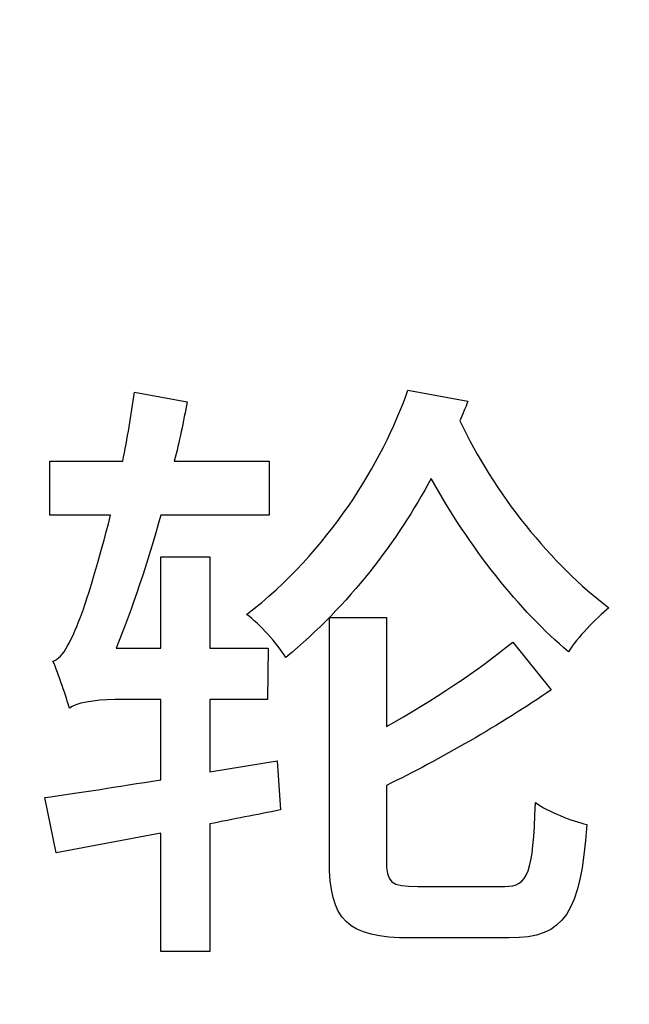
# Model space of a CAD drawing. Header units: millimetres. Extents: x 7146 to 9108, y -1574 to -663.
# Tile 110 of 256: x 7356.6 to 7359.32, y -1181.07 to -1176.67. Entities that reach past the tile are written whole.
import ezdxf

# ---------------------------------------------------------------- set-up
doc = ezdxf.new("R2010")
doc.units = ezdxf.units.MM
doc.header["$LTSCALE"] = 3

msp = doc.modelspace()

# ---------------------------------------------------------------- linework, layer by layer
at = {"linetype": 'Continuous', "lineweight": 30}
for points, knots in [([(7350.6869, -1166.7697), (7350.6869, -1166.7697), (7367.987, -1166.7697), (7367.987, -1166.7697), (7367.987, -1166.7697), (7368.812, -1166.7697), (7369.487, -1167.4447), (7369.487, -1168.2697), (7369.487, -1168.2697), (7369.487, -1168.2697), (7369.487, -1183.9697), (7369.487, -1183.9697), (7369.487, -1183.9697), (7369.487, -1184.7947), (7368.812, -1185.4697), (7367.987, -1185.4697), (7367.987, -1185.4697), (7367.987, -1185.4697), (7350.6869, -1185.4697), (7350.6869, -1185.4697), (7350.6869, -1185.4697), (7349.862, -1185.4697), (7349.187, -1184.7947), (7349.187, -1183.9697), (7349.187, -1183.9697), (7349.187, -1183.9697), (7349.187, -1168.2697), (7349.187, -1168.2697), (7349.187, -1168.2697), (7349.187, -1167.4447), (7349.862, -1166.7697), (7350.6869, -1166.7697)], [0, 0, 0, 0, 0.111111, 0.111111, 0.111111, 0.111111, 0.222222, 0.222222, 0.222222, 0.222222, 0.333333, 0.333333, 0.333333, 0.333333, 0.444444, 0.444444, 0.444444, 0.444444, 0.555556, 0.555556, 0.555556, 0.555556, 0.666667, 0.666667, 0.666667, 0.666667, 0.777778, 0.777778, 0.777778, 0.777778, 1, 1, 1, 1]), ([(7350.6869, -1166.7697), (7350.6869, -1166.7697), (7367.987, -1166.7697), (7367.987, -1166.7697), (7367.987, -1166.7697), (7368.812, -1166.7697), (7369.487, -1167.4447), (7369.487, -1168.2697), (7369.487, -1168.2697), (7369.487, -1168.2697), (7369.487, -1183.9697), (7369.487, -1183.9697), (7369.487, -1183.9697), (7369.487, -1184.7947), (7368.812, -1185.4697), (7367.987, -1185.4697), (7367.987, -1185.4697), (7367.987, -1185.4697), (7350.6869, -1185.4697), (7350.6869, -1185.4697), (7350.6869, -1185.4697), (7349.862, -1185.4697), (7349.187, -1184.7947), (7349.187, -1183.9697), (7349.187, -1183.9697), (7349.187, -1183.9697), (7349.187, -1168.2697), (7349.187, -1168.2697), (7349.187, -1168.2697), (7349.187, -1167.4447), (7349.862, -1166.7697), (7350.6869, -1166.7697)], [0, 0, 0, 0, 0.111111, 0.111111, 0.111111, 0.111111, 0.222222, 0.222222, 0.222222, 0.222222, 0.333333, 0.333333, 0.333333, 0.333333, 0.444444, 0.444444, 0.444444, 0.444444, 0.555556, 0.555556, 0.555556, 0.555556, 0.666667, 0.666667, 0.666667, 0.666667, 0.777778, 0.777778, 0.777778, 0.777778, 1, 1, 1, 1]), ([(7353.387, -1169.1197), (7353.387, -1169.1197), (7365.287, -1169.1197), (7365.287, -1169.1197), (7365.287, -1169.1197), (7365.8645, -1169.1197), (7366.337, -1169.5922), (7366.337, -1170.1697), (7366.337, -1170.1697), (7366.337, -1170.1697), (7366.337, -1182.0697), (7366.337, -1182.0697), (7366.337, -1182.0697), (7366.337, -1182.6472), (7365.8645, -1183.1197), (7365.287, -1183.1197), (7365.287, -1183.1197), (7365.287, -1183.1197), (7353.387, -1183.1197), (7353.387, -1183.1197), (7353.387, -1183.1197), (7352.8095, -1183.1197), (7352.337, -1182.6472), (7352.337, -1182.0697), (7352.337, -1182.0697), (7352.337, -1182.0697), (7352.337, -1170.1697), (7352.337, -1170.1697), (7352.337, -1170.1697), (7352.337, -1169.5922), (7352.8095, -1169.1197), (7353.387, -1169.1197)], [0, 0, 0, 0, 0.111111, 0.111111, 0.111111, 0.111111, 0.222222, 0.222222, 0.222222, 0.222222, 0.333333, 0.333333, 0.333333, 0.333333, 0.444444, 0.444444, 0.444444, 0.444444, 0.555556, 0.555556, 0.555556, 0.555556, 0.666667, 0.666667, 0.666667, 0.666667, 0.777778, 0.777778, 0.777778, 0.777778, 1, 1, 1, 1]), ([(7353.387, -1169.1197), (7353.387, -1169.1197), (7365.287, -1169.1197), (7365.287, -1169.1197), (7365.287, -1169.1197), (7365.8645, -1169.1197), (7366.337, -1169.5922), (7366.337, -1170.1697), (7366.337, -1170.1697), (7366.337, -1170.1697), (7366.337, -1182.0697), (7366.337, -1182.0697), (7366.337, -1182.0697), (7366.337, -1182.6472), (7365.8645, -1183.1197), (7365.287, -1183.1197), (7365.287, -1183.1197), (7365.287, -1183.1197), (7353.387, -1183.1197), (7353.387, -1183.1197), (7353.387, -1183.1197), (7352.8095, -1183.1197), (7352.337, -1182.6472), (7352.337, -1182.0697), (7352.337, -1182.0697), (7352.337, -1182.0697), (7352.337, -1170.1697), (7352.337, -1170.1697), (7352.337, -1170.1697), (7352.337, -1169.5922), (7352.8095, -1169.1197), (7353.387, -1169.1197)], [0, 0, 0, 0, 0.111111, 0.111111, 0.111111, 0.111111, 0.222222, 0.222222, 0.222222, 0.222222, 0.333333, 0.333333, 0.333333, 0.333333, 0.444444, 0.444444, 0.444444, 0.444444, 0.555556, 0.555556, 0.555556, 0.555556, 0.666667, 0.666667, 0.666667, 0.666667, 0.777778, 0.777778, 0.777778, 0.777778, 1, 1, 1, 1]), ([(7353.387, -1169.1197), (7353.387, -1169.1197), (7365.287, -1169.1197), (7365.287, -1169.1197), (7365.287, -1169.1197), (7365.8645, -1169.1197), (7366.337, -1169.5922), (7366.337, -1170.1697), (7366.337, -1170.1697), (7366.337, -1170.1697), (7366.337, -1182.0697), (7366.337, -1182.0697), (7366.337, -1182.0697), (7366.337, -1182.6472), (7365.8645, -1183.1197), (7365.287, -1183.1197), (7365.287, -1183.1197), (7365.287, -1183.1197), (7353.387, -1183.1197), (7353.387, -1183.1197), (7353.387, -1183.1197), (7352.8095, -1183.1197), (7352.337, -1182.6472), (7352.337, -1182.0697), (7352.337, -1182.0697), (7352.337, -1182.0697), (7352.337, -1170.1697), (7352.337, -1170.1697), (7352.337, -1170.1697), (7352.337, -1169.5922), (7352.8095, -1169.1197), (7353.387, -1169.1197)], [0, 0, 0, 0, 0.111111, 0.111111, 0.111111, 0.111111, 0.222222, 0.222222, 0.222222, 0.222222, 0.333333, 0.333333, 0.333333, 0.333333, 0.444444, 0.444444, 0.444444, 0.444444, 0.555556, 0.555556, 0.555556, 0.555556, 0.666667, 0.666667, 0.666667, 0.666667, 0.777778, 0.777778, 0.777778, 0.777778, 1, 1, 1, 1]), ([(7353.387, -1169.1197), (7353.387, -1169.1197), (7365.287, -1169.1197), (7365.287, -1169.1197), (7365.287, -1169.1197), (7365.8645, -1169.1197), (7366.337, -1169.5922), (7366.337, -1170.1697), (7366.337, -1170.1697), (7366.337, -1170.1697), (7366.337, -1182.0697), (7366.337, -1182.0697), (7366.337, -1182.0697), (7366.337, -1182.6472), (7365.8645, -1183.1197), (7365.287, -1183.1197), (7365.287, -1183.1197), (7365.287, -1183.1197), (7353.387, -1183.1197), (7353.387, -1183.1197), (7353.387, -1183.1197), (7352.8095, -1183.1197), (7352.337, -1182.6472), (7352.337, -1182.0697), (7352.337, -1182.0697), (7352.337, -1182.0697), (7352.337, -1170.1697), (7352.337, -1170.1697), (7352.337, -1170.1697), (7352.337, -1169.5922), (7352.8095, -1169.1197), (7353.387, -1169.1197)], [0, 0, 0, 0, 0.111111, 0.111111, 0.111111, 0.111111, 0.222222, 0.222222, 0.222222, 0.222222, 0.333333, 0.333333, 0.333333, 0.333333, 0.444444, 0.444444, 0.444444, 0.444444, 0.555556, 0.555556, 0.555556, 0.555556, 0.666667, 0.666667, 0.666667, 0.666667, 0.777778, 0.777778, 0.777778, 0.777778, 1, 1, 1, 1]), ([(7353.387, -1169.1197), (7353.387, -1169.1197), (7365.287, -1169.1197), (7365.287, -1169.1197), (7365.287, -1169.1197), (7365.8645, -1169.1197), (7366.337, -1169.5922), (7366.337, -1170.1697), (7366.337, -1170.1697), (7366.337, -1170.1697), (7366.337, -1182.0697), (7366.337, -1182.0697), (7366.337, -1182.0697), (7366.337, -1182.6472), (7365.8645, -1183.1197), (7365.287, -1183.1197), (7365.287, -1183.1197), (7365.287, -1183.1197), (7353.387, -1183.1197), (7353.387, -1183.1197), (7353.387, -1183.1197), (7352.8095, -1183.1197), (7352.337, -1182.6472), (7352.337, -1182.0697), (7352.337, -1182.0697), (7352.337, -1182.0697), (7352.337, -1170.1697), (7352.337, -1170.1697), (7352.337, -1170.1697), (7352.337, -1169.5922), (7352.8095, -1169.1197), (7353.387, -1169.1197)], [0, 0, 0, 0, 0.111111, 0.111111, 0.111111, 0.111111, 0.222222, 0.222222, 0.222222, 0.222222, 0.333333, 0.333333, 0.333333, 0.333333, 0.444444, 0.444444, 0.444444, 0.444444, 0.555556, 0.555556, 0.555556, 0.555556, 0.666667, 0.666667, 0.666667, 0.666667, 0.777778, 0.777778, 0.777778, 0.777778, 1, 1, 1, 1]), ([(7353.387, -1169.1197), (7353.387, -1169.1197), (7365.287, -1169.1197), (7365.287, -1169.1197), (7365.287, -1169.1197), (7365.8645, -1169.1197), (7366.337, -1169.5922), (7366.337, -1170.1697), (7366.337, -1170.1697), (7366.337, -1170.1697), (7366.337, -1182.0697), (7366.337, -1182.0697), (7366.337, -1182.0697), (7366.337, -1182.6472), (7365.8645, -1183.1197), (7365.287, -1183.1197), (7365.287, -1183.1197), (7365.287, -1183.1197), (7353.387, -1183.1197), (7353.387, -1183.1197), (7353.387, -1183.1197), (7352.8095, -1183.1197), (7352.337, -1182.6472), (7352.337, -1182.0697), (7352.337, -1182.0697), (7352.337, -1182.0697), (7352.337, -1170.1697), (7352.337, -1170.1697), (7352.337, -1170.1697), (7352.337, -1169.5922), (7352.8095, -1169.1197), (7353.387, -1169.1197)], [0, 0, 0, 0, 0.111111, 0.111111, 0.111111, 0.111111, 0.222222, 0.222222, 0.222222, 0.222222, 0.333333, 0.333333, 0.333333, 0.333333, 0.444444, 0.444444, 0.444444, 0.444444, 0.555556, 0.555556, 0.555556, 0.555556, 0.666667, 0.666667, 0.666667, 0.666667, 0.777778, 0.777778, 0.777778, 0.777778, 1, 1, 1, 1]), ([(7357.2181, -1169.3297), (7357.2181, -1169.3297), (7357.23, -1169.3297), (7357.23, -1169.3297), (7357.23, -1169.3297), (7357.23, -1169.3297), (7365.287, -1169.3297), (7365.287, -1169.3297), (7365.287, -1169.3297), (7365.749, -1169.3297), (7366.127, -1169.7077), (7366.127, -1170.1697), (7366.127, -1170.1697), (7366.127, -1170.1697), (7366.127, -1182.0697), (7366.127, -1182.0697), (7366.127, -1182.0697), (7366.127, -1182.5317), (7365.749, -1182.9097), (7365.287, -1182.9097), (7365.287, -1182.9097), (7365.287, -1182.9097), (7353.387, -1182.9097), (7353.387, -1182.9097), (7353.387, -1182.9097), (7352.925, -1182.9097), (7352.547, -1182.5317), (7352.547, -1182.0697), (7352.547, -1182.0697), (7352.547, -1182.0697), (7352.547, -1174.0896), (7352.547, -1174.0896), (7352.547, -1174.0896), (7352.547, -1174.0896), (7352.547, -1174), (7352.547, -1174), (7352.547, -1174), (7352.547, -1174), (7357.2181, -1169.3297), (7357.2181, -1169.3297)], [0, 0, 0, 0, 0.090909, 0.090909, 0.090909, 0.090909, 0.181818, 0.181818, 0.181818, 0.181818, 0.272727, 0.272727, 0.272727, 0.272727, 0.363636, 0.363636, 0.363636, 0.363636, 0.454545, 0.454545, 0.454545, 0.454545, 0.545455, 0.545455, 0.545455, 0.545455, 0.636364, 0.636364, 0.636364, 0.636364, 0.727273, 0.727273, 0.727273, 0.727273, 0.818182, 0.818182, 0.818182, 0.818182, 1, 1, 1, 1]), ([(7366.127, -1182.0697), (7366.127, -1182.0697), (7366.127, -1170.1697), (7366.127, -1170.1697), (7366.127, -1170.1697), (7366.127, -1169.7077), (7365.749, -1169.3297), (7365.287, -1169.3297), (7365.287, -1169.3297), (7365.287, -1169.3297), (7357.23, -1169.3297), (7357.23, -1169.3297), (7357.23, -1169.3297), (7357.23, -1169.3297), (7357.2181, -1169.3297), (7357.2181, -1169.3297), (7357.2181, -1169.3297), (7357.2181, -1169.3297), (7352.547, -1174), (7352.547, -1174), (7352.547, -1174), (7352.547, -1174), (7352.547, -1174.0896), (7352.547, -1174.0896), (7352.547, -1174.0896), (7352.547, -1174.0896), (7352.547, -1182.0697), (7352.547, -1182.0697), (7352.547, -1182.0697), (7352.547, -1182.5317), (7352.925, -1182.9097), (7353.387, -1182.9097), (7353.387, -1182.9097), (7353.387, -1182.9097), (7365.287, -1182.9097), (7365.287, -1182.9097), (7365.287, -1182.9097), (7365.749, -1182.9097), (7366.127, -1182.5317), (7366.127, -1182.0697)], [0, 0, 0, 0, 0.090909, 0.090909, 0.090909, 0.090909, 0.181818, 0.181818, 0.181818, 0.181818, 0.272727, 0.272727, 0.272727, 0.272727, 0.363636, 0.363636, 0.363636, 0.363636, 0.454545, 0.454545, 0.454545, 0.454545, 0.545455, 0.545455, 0.545455, 0.545455, 0.636364, 0.636364, 0.636364, 0.636364, 0.727273, 0.727273, 0.727273, 0.727273, 0.818182, 0.818182, 0.818182, 0.818182, 1, 1, 1, 1]), ([(7357.2181, -1169.3297), (7357.2181, -1169.3297), (7357.23, -1169.3297), (7357.23, -1169.3297), (7357.23, -1169.3297), (7357.23, -1169.3297), (7365.287, -1169.3297), (7365.287, -1169.3297), (7365.287, -1169.3297), (7365.749, -1169.3297), (7366.127, -1169.7077), (7366.127, -1170.1697), (7366.127, -1170.1697), (7366.127, -1170.1697), (7366.127, -1182.0697), (7366.127, -1182.0697), (7366.127, -1182.0697), (7366.127, -1182.5317), (7365.749, -1182.9097), (7365.287, -1182.9097), (7365.287, -1182.9097), (7365.287, -1182.9097), (7353.387, -1182.9097), (7353.387, -1182.9097), (7353.387, -1182.9097), (7352.925, -1182.9097), (7352.547, -1182.5317), (7352.547, -1182.0697), (7352.547, -1182.0697), (7352.547, -1182.0697), (7352.547, -1174.0896), (7352.547, -1174.0896), (7352.547, -1174.0896), (7352.547, -1174.0896), (7352.547, -1174), (7352.547, -1174), (7352.547, -1174), (7352.547, -1174), (7357.2181, -1169.3297), (7357.2181, -1169.3297)], [0, 0, 0, 0, 0.090909, 0.090909, 0.090909, 0.090909, 0.181818, 0.181818, 0.181818, 0.181818, 0.272727, 0.272727, 0.272727, 0.272727, 0.363636, 0.363636, 0.363636, 0.363636, 0.454545, 0.454545, 0.454545, 0.454545, 0.545455, 0.545455, 0.545455, 0.545455, 0.636364, 0.636364, 0.636364, 0.636364, 0.727273, 0.727273, 0.727273, 0.727273, 0.818182, 0.818182, 0.818182, 0.818182, 1, 1, 1, 1]), ([(7366.127, -1182.0697), (7366.127, -1182.0697), (7366.127, -1170.1697), (7366.127, -1170.1697), (7366.127, -1170.1697), (7366.127, -1169.7077), (7365.749, -1169.3297), (7365.287, -1169.3297), (7365.287, -1169.3297), (7365.287, -1169.3297), (7357.23, -1169.3297), (7357.23, -1169.3297), (7357.23, -1169.3297), (7357.23, -1169.3297), (7357.2181, -1169.3297), (7357.2181, -1169.3297), (7357.2181, -1169.3297), (7357.2181, -1169.3297), (7352.547, -1174), (7352.547, -1174), (7352.547, -1174), (7352.547, -1174), (7352.547, -1174.0896), (7352.547, -1174.0896), (7352.547, -1174.0896), (7352.547, -1174.0896), (7352.547, -1182.0697), (7352.547, -1182.0697), (7352.547, -1182.0697), (7352.547, -1182.5317), (7352.925, -1182.9097), (7353.387, -1182.9097), (7353.387, -1182.9097), (7353.387, -1182.9097), (7365.287, -1182.9097), (7365.287, -1182.9097), (7365.287, -1182.9097), (7365.749, -1182.9097), (7366.127, -1182.5317), (7366.127, -1182.0697)], [0, 0, 0, 0, 0.090909, 0.090909, 0.090909, 0.090909, 0.181818, 0.181818, 0.181818, 0.181818, 0.272727, 0.272727, 0.272727, 0.272727, 0.363636, 0.363636, 0.363636, 0.363636, 0.454545, 0.454545, 0.454545, 0.454545, 0.545455, 0.545455, 0.545455, 0.545455, 0.636364, 0.636364, 0.636364, 0.636364, 0.727273, 0.727273, 0.727273, 0.727273, 0.818182, 0.818182, 0.818182, 0.818182, 1, 1, 1, 1]), ([(7357.2181, -1169.3297), (7357.2181, -1169.3297), (7357.23, -1169.3297), (7357.23, -1169.3297), (7357.23, -1169.3297), (7357.23, -1169.3297), (7365.287, -1169.3297), (7365.287, -1169.3297), (7365.287, -1169.3297), (7365.749, -1169.3297), (7366.127, -1169.7077), (7366.127, -1170.1697), (7366.127, -1170.1697), (7366.127, -1170.1697), (7366.127, -1182.0697), (7366.127, -1182.0697), (7366.127, -1182.0697), (7366.127, -1182.5317), (7365.749, -1182.9097), (7365.287, -1182.9097), (7365.287, -1182.9097), (7365.287, -1182.9097), (7353.387, -1182.9097), (7353.387, -1182.9097), (7353.387, -1182.9097), (7352.925, -1182.9097), (7352.547, -1182.5317), (7352.547, -1182.0697), (7352.547, -1182.0697), (7352.547, -1182.0697), (7352.547, -1174.0896), (7352.547, -1174.0896), (7352.547, -1174.0896), (7352.547, -1174.0896), (7352.547, -1174), (7352.547, -1174), (7352.547, -1174), (7352.547, -1174), (7357.2181, -1169.3297), (7357.2181, -1169.3297)], [0, 0, 0, 0, 0.090909, 0.090909, 0.090909, 0.090909, 0.181818, 0.181818, 0.181818, 0.181818, 0.272727, 0.272727, 0.272727, 0.272727, 0.363636, 0.363636, 0.363636, 0.363636, 0.454545, 0.454545, 0.454545, 0.454545, 0.545455, 0.545455, 0.545455, 0.545455, 0.636364, 0.636364, 0.636364, 0.636364, 0.727273, 0.727273, 0.727273, 0.727273, 0.818182, 0.818182, 0.818182, 0.818182, 1, 1, 1, 1]), ([(7366.127, -1182.0697), (7366.127, -1182.0697), (7366.127, -1170.1697), (7366.127, -1170.1697), (7366.127, -1170.1697), (7366.127, -1169.7077), (7365.749, -1169.3297), (7365.287, -1169.3297), (7365.287, -1169.3297), (7365.287, -1169.3297), (7357.23, -1169.3297), (7357.23, -1169.3297), (7357.23, -1169.3297), (7357.23, -1169.3297), (7357.2181, -1169.3297), (7357.2181, -1169.3297), (7357.2181, -1169.3297), (7357.2181, -1169.3297), (7352.547, -1174), (7352.547, -1174), (7352.547, -1174), (7352.547, -1174), (7352.547, -1174.0896), (7352.547, -1174.0896), (7352.547, -1174.0896), (7352.547, -1174.0896), (7352.547, -1182.0697), (7352.547, -1182.0697), (7352.547, -1182.0697), (7352.547, -1182.5317), (7352.925, -1182.9097), (7353.387, -1182.9097), (7353.387, -1182.9097), (7353.387, -1182.9097), (7365.287, -1182.9097), (7365.287, -1182.9097), (7365.287, -1182.9097), (7365.749, -1182.9097), (7366.127, -1182.5317), (7366.127, -1182.0697)], [0, 0, 0, 0, 0.090909, 0.090909, 0.090909, 0.090909, 0.181818, 0.181818, 0.181818, 0.181818, 0.272727, 0.272727, 0.272727, 0.272727, 0.363636, 0.363636, 0.363636, 0.363636, 0.454545, 0.454545, 0.454545, 0.454545, 0.545455, 0.545455, 0.545455, 0.545455, 0.636364, 0.636364, 0.636364, 0.636364, 0.727273, 0.727273, 0.727273, 0.727273, 0.818182, 0.818182, 0.818182, 0.818182, 1, 1, 1, 1]), ([(7357.2181, -1169.3297), (7357.2181, -1169.3297), (7357.23, -1169.3297), (7357.23, -1169.3297), (7357.23, -1169.3297), (7357.23, -1169.3297), (7365.287, -1169.3297), (7365.287, -1169.3297), (7365.287, -1169.3297), (7365.749, -1169.3297), (7366.127, -1169.7077), (7366.127, -1170.1697), (7366.127, -1170.1697), (7366.127, -1170.1697), (7366.127, -1182.0697), (7366.127, -1182.0697), (7366.127, -1182.0697), (7366.127, -1182.5317), (7365.749, -1182.9097), (7365.287, -1182.9097), (7365.287, -1182.9097), (7365.287, -1182.9097), (7353.387, -1182.9097), (7353.387, -1182.9097), (7353.387, -1182.9097), (7352.925, -1182.9097), (7352.547, -1182.5317), (7352.547, -1182.0697), (7352.547, -1182.0697), (7352.547, -1182.0697), (7352.547, -1174.0896), (7352.547, -1174.0896), (7352.547, -1174.0896), (7352.547, -1174.0896), (7352.547, -1174), (7352.547, -1174), (7352.547, -1174), (7352.547, -1174), (7357.2181, -1169.3297), (7357.2181, -1169.3297)], [0, 0, 0, 0, 0.090909, 0.090909, 0.090909, 0.090909, 0.181818, 0.181818, 0.181818, 0.181818, 0.272727, 0.272727, 0.272727, 0.272727, 0.363636, 0.363636, 0.363636, 0.363636, 0.454545, 0.454545, 0.454545, 0.454545, 0.545455, 0.545455, 0.545455, 0.545455, 0.636364, 0.636364, 0.636364, 0.636364, 0.727273, 0.727273, 0.727273, 0.727273, 0.818182, 0.818182, 0.818182, 0.818182, 1, 1, 1, 1]), ([(7366.127, -1182.0697), (7366.127, -1182.0697), (7366.127, -1170.1697), (7366.127, -1170.1697), (7366.127, -1170.1697), (7366.127, -1169.7077), (7365.749, -1169.3297), (7365.287, -1169.3297), (7365.287, -1169.3297), (7365.287, -1169.3297), (7357.23, -1169.3297), (7357.23, -1169.3297), (7357.23, -1169.3297), (7357.23, -1169.3297), (7357.2181, -1169.3297), (7357.2181, -1169.3297), (7357.2181, -1169.3297), (7357.2181, -1169.3297), (7352.547, -1174), (7352.547, -1174), (7352.547, -1174), (7352.547, -1174), (7352.547, -1174.0896), (7352.547, -1174.0896), (7352.547, -1174.0896), (7352.547, -1174.0896), (7352.547, -1182.0697), (7352.547, -1182.0697), (7352.547, -1182.0697), (7352.547, -1182.5317), (7352.925, -1182.9097), (7353.387, -1182.9097), (7353.387, -1182.9097), (7353.387, -1182.9097), (7365.287, -1182.9097), (7365.287, -1182.9097), (7365.287, -1182.9097), (7365.749, -1182.9097), (7366.127, -1182.5317), (7366.127, -1182.0697)], [0, 0, 0, 0, 0.090909, 0.090909, 0.090909, 0.090909, 0.181818, 0.181818, 0.181818, 0.181818, 0.272727, 0.272727, 0.272727, 0.272727, 0.363636, 0.363636, 0.363636, 0.363636, 0.454545, 0.454545, 0.454545, 0.454545, 0.545455, 0.545455, 0.545455, 0.545455, 0.636364, 0.636364, 0.636364, 0.636364, 0.727273, 0.727273, 0.727273, 0.727273, 0.818182, 0.818182, 0.818182, 0.818182, 1, 1, 1, 1]), ([(7357.2181, -1169.3297), (7357.2181, -1169.3297), (7357.23, -1169.3297), (7357.23, -1169.3297), (7357.23, -1169.3297), (7357.23, -1169.3297), (7365.287, -1169.3297), (7365.287, -1169.3297), (7365.287, -1169.3297), (7365.749, -1169.3297), (7366.127, -1169.7077), (7366.127, -1170.1697), (7366.127, -1170.1697), (7366.127, -1170.1697), (7366.127, -1182.0697), (7366.127, -1182.0697), (7366.127, -1182.0697), (7366.127, -1182.5317), (7365.749, -1182.9097), (7365.287, -1182.9097), (7365.287, -1182.9097), (7365.287, -1182.9097), (7353.387, -1182.9097), (7353.387, -1182.9097), (7353.387, -1182.9097), (7352.925, -1182.9097), (7352.547, -1182.5317), (7352.547, -1182.0697), (7352.547, -1182.0697), (7352.547, -1182.0697), (7352.547, -1174.0896), (7352.547, -1174.0896), (7352.547, -1174.0896), (7352.547, -1174.0896), (7352.547, -1174), (7352.547, -1174), (7352.547, -1174), (7352.547, -1174), (7357.2181, -1169.3297), (7357.2181, -1169.3297)], [0, 0, 0, 0, 0.090909, 0.090909, 0.090909, 0.090909, 0.181818, 0.181818, 0.181818, 0.181818, 0.272727, 0.272727, 0.272727, 0.272727, 0.363636, 0.363636, 0.363636, 0.363636, 0.454545, 0.454545, 0.454545, 0.454545, 0.545455, 0.545455, 0.545455, 0.545455, 0.636364, 0.636364, 0.636364, 0.636364, 0.727273, 0.727273, 0.727273, 0.727273, 0.818182, 0.818182, 0.818182, 0.818182, 1, 1, 1, 1]), ([(7366.127, -1182.0697), (7366.127, -1182.0697), (7366.127, -1170.1697), (7366.127, -1170.1697), (7366.127, -1170.1697), (7366.127, -1169.7077), (7365.749, -1169.3297), (7365.287, -1169.3297), (7365.287, -1169.3297), (7365.287, -1169.3297), (7357.23, -1169.3297), (7357.23, -1169.3297), (7357.23, -1169.3297), (7357.23, -1169.3297), (7357.2181, -1169.3297), (7357.2181, -1169.3297), (7357.2181, -1169.3297), (7357.2181, -1169.3297), (7352.547, -1174), (7352.547, -1174), (7352.547, -1174), (7352.547, -1174), (7352.547, -1174.0896), (7352.547, -1174.0896), (7352.547, -1174.0896), (7352.547, -1174.0896), (7352.547, -1182.0697), (7352.547, -1182.0697), (7352.547, -1182.0697), (7352.547, -1182.5317), (7352.925, -1182.9097), (7353.387, -1182.9097), (7353.387, -1182.9097), (7353.387, -1182.9097), (7365.287, -1182.9097), (7365.287, -1182.9097), (7365.287, -1182.9097), (7365.749, -1182.9097), (7366.127, -1182.5317), (7366.127, -1182.0697)], [0, 0, 0, 0, 0.090909, 0.090909, 0.090909, 0.090909, 0.181818, 0.181818, 0.181818, 0.181818, 0.272727, 0.272727, 0.272727, 0.272727, 0.363636, 0.363636, 0.363636, 0.363636, 0.454545, 0.454545, 0.454545, 0.454545, 0.545455, 0.545455, 0.545455, 0.545455, 0.636364, 0.636364, 0.636364, 0.636364, 0.727273, 0.727273, 0.727273, 0.727273, 0.818182, 0.818182, 0.818182, 0.818182, 1, 1, 1, 1]), ([(7357.2181, -1169.3297), (7357.2181, -1169.3297), (7357.23, -1169.3297), (7357.23, -1169.3297), (7357.23, -1169.3297), (7357.23, -1169.3297), (7365.287, -1169.3297), (7365.287, -1169.3297), (7365.287, -1169.3297), (7365.749, -1169.3297), (7366.127, -1169.7077), (7366.127, -1170.1697), (7366.127, -1170.1697), (7366.127, -1170.1697), (7366.127, -1182.0697), (7366.127, -1182.0697), (7366.127, -1182.0697), (7366.127, -1182.5317), (7365.749, -1182.9097), (7365.287, -1182.9097), (7365.287, -1182.9097), (7365.287, -1182.9097), (7353.387, -1182.9097), (7353.387, -1182.9097), (7353.387, -1182.9097), (7352.925, -1182.9097), (7352.547, -1182.5317), (7352.547, -1182.0697), (7352.547, -1182.0697), (7352.547, -1182.0697), (7352.547, -1174.0896), (7352.547, -1174.0896), (7352.547, -1174.0896), (7352.547, -1174.0896), (7352.547, -1174), (7352.547, -1174), (7352.547, -1174), (7352.547, -1174), (7357.2181, -1169.3297), (7357.2181, -1169.3297)], [0, 0, 0, 0, 0.090909, 0.090909, 0.090909, 0.090909, 0.181818, 0.181818, 0.181818, 0.181818, 0.272727, 0.272727, 0.272727, 0.272727, 0.363636, 0.363636, 0.363636, 0.363636, 0.454545, 0.454545, 0.454545, 0.454545, 0.545455, 0.545455, 0.545455, 0.545455, 0.636364, 0.636364, 0.636364, 0.636364, 0.727273, 0.727273, 0.727273, 0.727273, 0.818182, 0.818182, 0.818182, 0.818182, 1, 1, 1, 1]), ([(7366.127, -1182.0697), (7366.127, -1182.0697), (7366.127, -1170.1697), (7366.127, -1170.1697), (7366.127, -1170.1697), (7366.127, -1169.7077), (7365.749, -1169.3297), (7365.287, -1169.3297), (7365.287, -1169.3297), (7365.287, -1169.3297), (7357.23, -1169.3297), (7357.23, -1169.3297), (7357.23, -1169.3297), (7357.23, -1169.3297), (7357.2181, -1169.3297), (7357.2181, -1169.3297), (7357.2181, -1169.3297), (7357.2181, -1169.3297), (7352.547, -1174), (7352.547, -1174), (7352.547, -1174), (7352.547, -1174), (7352.547, -1174.0896), (7352.547, -1174.0896), (7352.547, -1174.0896), (7352.547, -1174.0896), (7352.547, -1182.0697), (7352.547, -1182.0697), (7352.547, -1182.0697), (7352.547, -1182.5317), (7352.925, -1182.9097), (7353.387, -1182.9097), (7353.387, -1182.9097), (7353.387, -1182.9097), (7365.287, -1182.9097), (7365.287, -1182.9097), (7365.287, -1182.9097), (7365.749, -1182.9097), (7366.127, -1182.5317), (7366.127, -1182.0697)], [0, 0, 0, 0, 0.090909, 0.090909, 0.090909, 0.090909, 0.181818, 0.181818, 0.181818, 0.181818, 0.272727, 0.272727, 0.272727, 0.272727, 0.363636, 0.363636, 0.363636, 0.363636, 0.454545, 0.454545, 0.454545, 0.454545, 0.545455, 0.545455, 0.545455, 0.545455, 0.636364, 0.636364, 0.636364, 0.636364, 0.727273, 0.727273, 0.727273, 0.727273, 0.818182, 0.818182, 0.818182, 0.818182, 1, 1, 1, 1]), ([(7357.7513, -1179.9826), (7357.7513, -1179.9826), (7357.4502, -1180.0319), (7357.4502, -1180.0319), (7357.4502, -1180.0319), (7357.4502, -1180.0319), (7357.4502, -1179.7089), (7357.4502, -1179.7089), (7357.4502, -1179.7089), (7357.4502, -1179.7089), (7357.7075, -1179.7089), (7357.7075, -1179.7089), (7357.7075, -1179.7089), (7357.7075, -1179.7089), (7357.7102, -1179.479), (7357.7102, -1179.479), (7357.7102, -1179.479), (7357.7102, -1179.479), (7357.4502, -1179.479), (7357.4502, -1179.479), (7357.4502, -1179.479), (7357.4502, -1179.479), (7357.4502, -1179.0711), (7357.4502, -1179.0711), (7357.4502, -1179.0711), (7357.4502, -1179.0711), (7357.2312, -1179.0711), (7357.2312, -1179.0711), (7357.2312, -1179.0711), (7357.2312, -1179.0711), (7357.2312, -1179.479), (7357.2312, -1179.479), (7357.2312, -1179.479), (7357.2312, -1179.479), (7357.0314, -1179.479), (7357.0314, -1179.479), (7357.0314, -1179.479), (7357.1053, -1179.301), (7357.171, -1179.0985), (7357.2312, -1178.8849), (7357.2312, -1178.8849), (7357.2312, -1178.8849), (7357.7157, -1178.8849), (7357.7157, -1178.8849), (7357.7157, -1178.8849), (7357.7157, -1178.8849), (7357.7157, -1178.644), (7357.7157, -1178.644), (7357.7157, -1178.644), (7357.7157, -1178.644), (7357.2914, -1178.644), (7357.2914, -1178.644), (7357.2914, -1178.644), (7357.3133, -1178.5565), (7357.3325, -1178.4661), (7357.3489, -1178.3785), (7357.3489, -1178.3785), (7357.3489, -1178.3785), (7357.1135, -1178.3347), (7357.1135, -1178.3347), (7357.1135, -1178.3347), (7357.0998, -1178.4387), (7357.0806, -1178.5428), (7357.0615, -1178.644), (7357.0615, -1178.644), (7357.0615, -1178.644), (7356.7357, -1178.644), (7356.7357, -1178.644), (7356.7357, -1178.644), (7356.7357, -1178.644), (7356.7357, -1178.8849), (7356.7357, -1178.8849), (7356.7357, -1178.8849), (7356.7357, -1178.8849), (7357.0067, -1178.8849), (7357.0067, -1178.8849), (7357.0067, -1178.8849), (7356.9547, -1179.0902), (7356.9027, -1179.2572), (7356.8808, -1179.3174), (7356.8808, -1179.3174), (7356.8343, -1179.4406), (7356.796, -1179.5255), (7356.7494, -1179.5364), (7356.7494, -1179.5364), (7356.7741, -1179.5939), (7356.8096, -1179.7007), (7356.8233, -1179.7472), (7356.8233, -1179.7472), (7356.8452, -1179.7253), (7356.9356, -1179.7089), (7357.0259, -1179.7089), (7357.0259, -1179.7089), (7357.0259, -1179.7089), (7357.2312, -1179.7089), (7357.2312, -1179.7089), (7357.2312, -1179.7089), (7357.2312, -1179.7089), (7357.2312, -1180.0675), (7357.2312, -1180.0675), (7357.2312, -1180.0675), (7357.0341, -1180.0976), (7356.8534, -1180.1277), (7356.7138, -1180.1469), (7356.7138, -1180.1469), (7356.7138, -1180.1469), (7356.7631, -1180.3932), (7356.7631, -1180.3932), (7356.7631, -1180.3932), (7356.7631, -1180.3932), (7357.2312, -1180.3056), (7357.2312, -1180.3056), (7357.2312, -1180.3056), (7357.2312, -1180.3056), (7357.2312, -1180.834), (7357.2312, -1180.834), (7357.2312, -1180.834), (7357.2312, -1180.834), (7357.4502, -1180.834), (7357.4502, -1180.834), (7357.4502, -1180.834), (7357.4502, -1180.834), (7357.4502, -1180.2646), (7357.4502, -1180.2646), (7357.4502, -1180.2646), (7357.5542, -1180.2427), (7357.6582, -1180.2235), (7357.765, -1180.2016), (7357.765, -1180.2016), (7357.765, -1180.2016), (7357.7513, -1179.9826), (7357.7513, -1179.9826)], [0, 0, 0, 0, 0.029412, 0.029412, 0.029412, 0.029412, 0.058824, 0.058824, 0.058824, 0.058824, 0.088235, 0.088235, 0.088235, 0.088235, 0.117647, 0.117647, 0.117647, 0.117647, 0.147059, 0.147059, 0.147059, 0.147059, 0.176471, 0.176471, 0.176471, 0.176471, 0.205882, 0.205882, 0.205882, 0.205882, 0.235294, 0.235294, 0.235294, 0.235294, 0.264706, 0.264706, 0.264706, 0.264706, 0.294118, 0.294118, 0.294118, 0.294118, 0.323529, 0.323529, 0.323529, 0.323529, 0.352941, 0.352941, 0.352941, 0.352941, 0.382353, 0.382353, 0.382353, 0.382353, 0.411765, 0.411765, 0.411765, 0.411765, 0.441176, 0.441176, 0.441176, 0.441176, 0.470588, 0.470588, 0.470588, 0.470588, 0.5, 0.5, 0.5, 0.5, 0.529412, 0.529412, 0.529412, 0.529412, 0.558824, 0.558824, 0.558824, 0.558824, 0.588235, 0.588235, 0.588235, 0.588235, 0.617647, 0.617647, 0.617647, 0.617647, 0.647059, 0.647059, 0.647059, 0.647059, 0.676471, 0.676471, 0.676471, 0.676471, 0.705882, 0.705882, 0.705882, 0.705882, 0.735294, 0.735294, 0.735294, 0.735294, 0.764706, 0.764706, 0.764706, 0.764706, 0.794118, 0.794118, 0.794118, 0.794118, 0.823529, 0.823529, 0.823529, 0.823529, 0.852941, 0.852941, 0.852941, 0.852941, 0.882353, 0.882353, 0.882353, 0.882353, 0.911765, 0.911765, 0.911765, 0.911765, 0.941176, 0.941176, 0.941176, 0.941176, 1, 1, 1, 1]), ([(7357.7513, -1179.9826), (7357.7513, -1179.9826), (7357.4502, -1180.0319), (7357.4502, -1180.0319), (7357.4502, -1180.0319), (7357.4502, -1180.0319), (7357.4502, -1179.7089), (7357.4502, -1179.7089), (7357.4502, -1179.7089), (7357.4502, -1179.7089), (7357.7075, -1179.7089), (7357.7075, -1179.7089), (7357.7075, -1179.7089), (7357.7075, -1179.7089), (7357.7102, -1179.479), (7357.7102, -1179.479), (7357.7102, -1179.479), (7357.7102, -1179.479), (7357.4502, -1179.479), (7357.4502, -1179.479), (7357.4502, -1179.479), (7357.4502, -1179.479), (7357.4502, -1179.0711), (7357.4502, -1179.0711), (7357.4502, -1179.0711), (7357.4502, -1179.0711), (7357.2312, -1179.0711), (7357.2312, -1179.0711), (7357.2312, -1179.0711), (7357.2312, -1179.0711), (7357.2312, -1179.479), (7357.2312, -1179.479), (7357.2312, -1179.479), (7357.2312, -1179.479), (7357.0314, -1179.479), (7357.0314, -1179.479), (7357.0314, -1179.479), (7357.1053, -1179.301), (7357.171, -1179.0985), (7357.2312, -1178.8849), (7357.2312, -1178.8849), (7357.2312, -1178.8849), (7357.7157, -1178.8849), (7357.7157, -1178.8849), (7357.7157, -1178.8849), (7357.7157, -1178.8849), (7357.7157, -1178.644), (7357.7157, -1178.644), (7357.7157, -1178.644), (7357.7157, -1178.644), (7357.2914, -1178.644), (7357.2914, -1178.644), (7357.2914, -1178.644), (7357.3133, -1178.5565), (7357.3325, -1178.4661), (7357.3489, -1178.3785), (7357.3489, -1178.3785), (7357.3489, -1178.3785), (7357.1135, -1178.3347), (7357.1135, -1178.3347), (7357.1135, -1178.3347), (7357.0998, -1178.4387), (7357.0806, -1178.5428), (7357.0615, -1178.644), (7357.0615, -1178.644), (7357.0615, -1178.644), (7356.7357, -1178.644), (7356.7357, -1178.644), (7356.7357, -1178.644), (7356.7357, -1178.644), (7356.7357, -1178.8849), (7356.7357, -1178.8849), (7356.7357, -1178.8849), (7356.7357, -1178.8849), (7357.0067, -1178.8849), (7357.0067, -1178.8849), (7357.0067, -1178.8849), (7356.9547, -1179.0902), (7356.9027, -1179.2572), (7356.8808, -1179.3174), (7356.8808, -1179.3174), (7356.8343, -1179.4406), (7356.796, -1179.5255), (7356.7494, -1179.5364), (7356.7494, -1179.5364), (7356.7741, -1179.5939), (7356.8096, -1179.7007), (7356.8233, -1179.7472), (7356.8233, -1179.7472), (7356.8452, -1179.7253), (7356.9356, -1179.7089), (7357.0259, -1179.7089), (7357.0259, -1179.7089), (7357.0259, -1179.7089), (7357.2312, -1179.7089), (7357.2312, -1179.7089), (7357.2312, -1179.7089), (7357.2312, -1179.7089), (7357.2312, -1180.0675), (7357.2312, -1180.0675), (7357.2312, -1180.0675), (7357.0341, -1180.0976), (7356.8534, -1180.1277), (7356.7138, -1180.1469), (7356.7138, -1180.1469), (7356.7138, -1180.1469), (7356.7631, -1180.3932), (7356.7631, -1180.3932), (7356.7631, -1180.3932), (7356.7631, -1180.3932), (7357.2312, -1180.3056), (7357.2312, -1180.3056), (7357.2312, -1180.3056), (7357.2312, -1180.3056), (7357.2312, -1180.834), (7357.2312, -1180.834), (7357.2312, -1180.834), (7357.2312, -1180.834), (7357.4502, -1180.834), (7357.4502, -1180.834), (7357.4502, -1180.834), (7357.4502, -1180.834), (7357.4502, -1180.2646), (7357.4502, -1180.2646), (7357.4502, -1180.2646), (7357.5542, -1180.2427), (7357.6582, -1180.2235), (7357.765, -1180.2016), (7357.765, -1180.2016), (7357.765, -1180.2016), (7357.7513, -1179.9826), (7357.7513, -1179.9826)], [0, 0, 0, 0, 0.029412, 0.029412, 0.029412, 0.029412, 0.058824, 0.058824, 0.058824, 0.058824, 0.088235, 0.088235, 0.088235, 0.088235, 0.117647, 0.117647, 0.117647, 0.117647, 0.147059, 0.147059, 0.147059, 0.147059, 0.176471, 0.176471, 0.176471, 0.176471, 0.205882, 0.205882, 0.205882, 0.205882, 0.235294, 0.235294, 0.235294, 0.235294, 0.264706, 0.264706, 0.264706, 0.264706, 0.294118, 0.294118, 0.294118, 0.294118, 0.323529, 0.323529, 0.323529, 0.323529, 0.352941, 0.352941, 0.352941, 0.352941, 0.382353, 0.382353, 0.382353, 0.382353, 0.411765, 0.411765, 0.411765, 0.411765, 0.441176, 0.441176, 0.441176, 0.441176, 0.470588, 0.470588, 0.470588, 0.470588, 0.5, 0.5, 0.5, 0.5, 0.529412, 0.529412, 0.529412, 0.529412, 0.558824, 0.558824, 0.558824, 0.558824, 0.588235, 0.588235, 0.588235, 0.588235, 0.617647, 0.617647, 0.617647, 0.617647, 0.647059, 0.647059, 0.647059, 0.647059, 0.676471, 0.676471, 0.676471, 0.676471, 0.705882, 0.705882, 0.705882, 0.705882, 0.735294, 0.735294, 0.735294, 0.735294, 0.764706, 0.764706, 0.764706, 0.764706, 0.794118, 0.794118, 0.794118, 0.794118, 0.823529, 0.823529, 0.823529, 0.823529, 0.852941, 0.852941, 0.852941, 0.852941, 0.882353, 0.882353, 0.882353, 0.882353, 0.911765, 0.911765, 0.911765, 0.911765, 0.941176, 0.941176, 0.941176, 0.941176, 1, 1, 1, 1]), ([(7358.3344, -1178.3265), (7358.2194, -1178.6523), (7357.9812, -1179.0464), (7357.6144, -1179.3284), (7357.6144, -1179.3284), (7357.6719, -1179.3695), (7357.7513, -1179.4598), (7357.7896, -1179.52), (7357.7896, -1179.52), (7358.0743, -1179.2846), (7358.2878, -1179.0026), (7358.4384, -1178.7207), (7358.4384, -1178.7207), (7358.6054, -1179.0245), (7358.8353, -1179.3147), (7359.0516, -1179.4954), (7359.0516, -1179.4954), (7359.0899, -1179.4324), (7359.1748, -1179.3448), (7359.2322, -1179.2983), (7359.2322, -1179.2983), (7358.9831, -1179.1149), (7358.7121, -1178.7809), (7358.5671, -1178.4634), (7358.5671, -1178.4634), (7358.578, -1178.436), (7358.5917, -1178.4059), (7358.6026, -1178.3758), (7358.6026, -1178.3758), (7358.6026, -1178.3758), (7358.3344, -1178.3265), (7358.3344, -1178.3265)], [0, 0, 0, 0, 0.111111, 0.111111, 0.111111, 0.111111, 0.222222, 0.222222, 0.222222, 0.222222, 0.333333, 0.333333, 0.333333, 0.333333, 0.444444, 0.444444, 0.444444, 0.444444, 0.555556, 0.555556, 0.555556, 0.555556, 0.666667, 0.666667, 0.666667, 0.666667, 0.777778, 0.777778, 0.777778, 0.777778, 1, 1, 1, 1]), ([(7358.3344, -1178.3265), (7358.2194, -1178.6523), (7357.9812, -1179.0464), (7357.6144, -1179.3284), (7357.6144, -1179.3284), (7357.6719, -1179.3695), (7357.7513, -1179.4598), (7357.7896, -1179.52), (7357.7896, -1179.52), (7358.0743, -1179.2846), (7358.2878, -1179.0026), (7358.4384, -1178.7207), (7358.4384, -1178.7207), (7358.6054, -1179.0245), (7358.8353, -1179.3147), (7359.0516, -1179.4954), (7359.0516, -1179.4954), (7359.0899, -1179.4324), (7359.1748, -1179.3448), (7359.2322, -1179.2983), (7359.2322, -1179.2983), (7358.9831, -1179.1149), (7358.7121, -1178.7809), (7358.5671, -1178.4634), (7358.5671, -1178.4634), (7358.578, -1178.436), (7358.5917, -1178.4059), (7358.6026, -1178.3758), (7358.6026, -1178.3758), (7358.6026, -1178.3758), (7358.3344, -1178.3265), (7358.3344, -1178.3265)], [0, 0, 0, 0, 0.111111, 0.111111, 0.111111, 0.111111, 0.222222, 0.222222, 0.222222, 0.222222, 0.333333, 0.333333, 0.333333, 0.333333, 0.444444, 0.444444, 0.444444, 0.444444, 0.555556, 0.555556, 0.555556, 0.555556, 0.666667, 0.666667, 0.666667, 0.666667, 0.777778, 0.777778, 0.777778, 0.777778, 1, 1, 1, 1]), ([(7358.3782, -1180.5438), (7358.2577, -1180.5438), (7358.2386, -1180.5274), (7358.2386, -1180.4234), (7358.2386, -1180.4234), (7358.2386, -1180.4234), (7358.2386, -1180.0921), (7358.2386, -1180.0921), (7358.2386, -1180.0921), (7358.4712, -1179.9799), (7358.7559, -1179.8157), (7358.9749, -1179.6651), (7358.9749, -1179.6651), (7358.9749, -1179.6651), (7358.8025, -1179.4516), (7358.8025, -1179.4516), (7358.8025, -1179.4516), (7358.6547, -1179.5748), (7358.4384, -1179.7171), (7358.2386, -1179.8293), (7358.2386, -1179.8293), (7358.2386, -1179.8293), (7358.2386, -1179.3421), (7358.2386, -1179.3421), (7358.2386, -1179.3421), (7358.2386, -1179.3421), (7357.984, -1179.3421), (7357.984, -1179.3421), (7357.984, -1179.3421), (7357.984, -1179.3421), (7357.984, -1180.4261), (7357.984, -1180.4261), (7357.984, -1180.4261), (7357.984, -1180.6944), (7358.0606, -1180.7737), (7358.3481, -1180.7737), (7358.3481, -1180.7737), (7358.3481, -1180.7737), (7358.786, -1180.7737), (7358.786, -1180.7737), (7358.786, -1180.7737), (7359.0379, -1180.7737), (7359.1036, -1180.6615), (7359.1337, -1180.2673), (7359.1337, -1180.2673), (7359.0653, -1180.2509), (7358.9612, -1180.2098), (7358.9038, -1180.1688), (7358.9038, -1180.1688), (7358.8928, -1180.4836), (7358.8736, -1180.5438), (7358.7669, -1180.5438), (7358.7669, -1180.5438), (7358.7669, -1180.5438), (7358.3782, -1180.5438), (7358.3782, -1180.5438)], [0, 0, 0, 0, 0.066667, 0.066667, 0.066667, 0.066667, 0.133333, 0.133333, 0.133333, 0.133333, 0.2, 0.2, 0.2, 0.2, 0.266667, 0.266667, 0.266667, 0.266667, 0.333333, 0.333333, 0.333333, 0.333333, 0.4, 0.4, 0.4, 0.4, 0.466667, 0.466667, 0.466667, 0.466667, 0.533333, 0.533333, 0.533333, 0.533333, 0.6, 0.6, 0.6, 0.6, 0.666667, 0.666667, 0.666667, 0.666667, 0.733333, 0.733333, 0.733333, 0.733333, 0.8, 0.8, 0.8, 0.8, 0.866667, 0.866667, 0.866667, 0.866667, 1, 1, 1, 1]), ([(7358.3782, -1180.5438), (7358.2577, -1180.5438), (7358.2386, -1180.5274), (7358.2386, -1180.4234), (7358.2386, -1180.4234), (7358.2386, -1180.4234), (7358.2386, -1180.0921), (7358.2386, -1180.0921), (7358.2386, -1180.0921), (7358.4712, -1179.9799), (7358.7559, -1179.8157), (7358.9749, -1179.6651), (7358.9749, -1179.6651), (7358.9749, -1179.6651), (7358.8025, -1179.4516), (7358.8025, -1179.4516), (7358.8025, -1179.4516), (7358.6547, -1179.5748), (7358.4384, -1179.7171), (7358.2386, -1179.8293), (7358.2386, -1179.8293), (7358.2386, -1179.8293), (7358.2386, -1179.3421), (7358.2386, -1179.3421), (7358.2386, -1179.3421), (7358.2386, -1179.3421), (7357.984, -1179.3421), (7357.984, -1179.3421), (7357.984, -1179.3421), (7357.984, -1179.3421), (7357.984, -1180.4261), (7357.984, -1180.4261), (7357.984, -1180.4261), (7357.984, -1180.6944), (7358.0606, -1180.7737), (7358.3481, -1180.7737), (7358.3481, -1180.7737), (7358.3481, -1180.7737), (7358.786, -1180.7737), (7358.786, -1180.7737), (7358.786, -1180.7737), (7359.0379, -1180.7737), (7359.1036, -1180.6615), (7359.1337, -1180.2673), (7359.1337, -1180.2673), (7359.0653, -1180.2509), (7358.9612, -1180.2098), (7358.9038, -1180.1688), (7358.9038, -1180.1688), (7358.8928, -1180.4836), (7358.8736, -1180.5438), (7358.7669, -1180.5438), (7358.7669, -1180.5438), (7358.7669, -1180.5438), (7358.3782, -1180.5438), (7358.3782, -1180.5438)], [0, 0, 0, 0, 0.066667, 0.066667, 0.066667, 0.066667, 0.133333, 0.133333, 0.133333, 0.133333, 0.2, 0.2, 0.2, 0.2, 0.266667, 0.266667, 0.266667, 0.266667, 0.333333, 0.333333, 0.333333, 0.333333, 0.4, 0.4, 0.4, 0.4, 0.466667, 0.466667, 0.466667, 0.466667, 0.533333, 0.533333, 0.533333, 0.533333, 0.6, 0.6, 0.6, 0.6, 0.666667, 0.666667, 0.666667, 0.666667, 0.733333, 0.733333, 0.733333, 0.733333, 0.8, 0.8, 0.8, 0.8, 0.866667, 0.866667, 0.866667, 0.866667, 1, 1, 1, 1])]:
    msp.add_open_spline(points, degree=3, knots=knots, dxfattribs=at)

doc.saveas('drawing.dxf')
